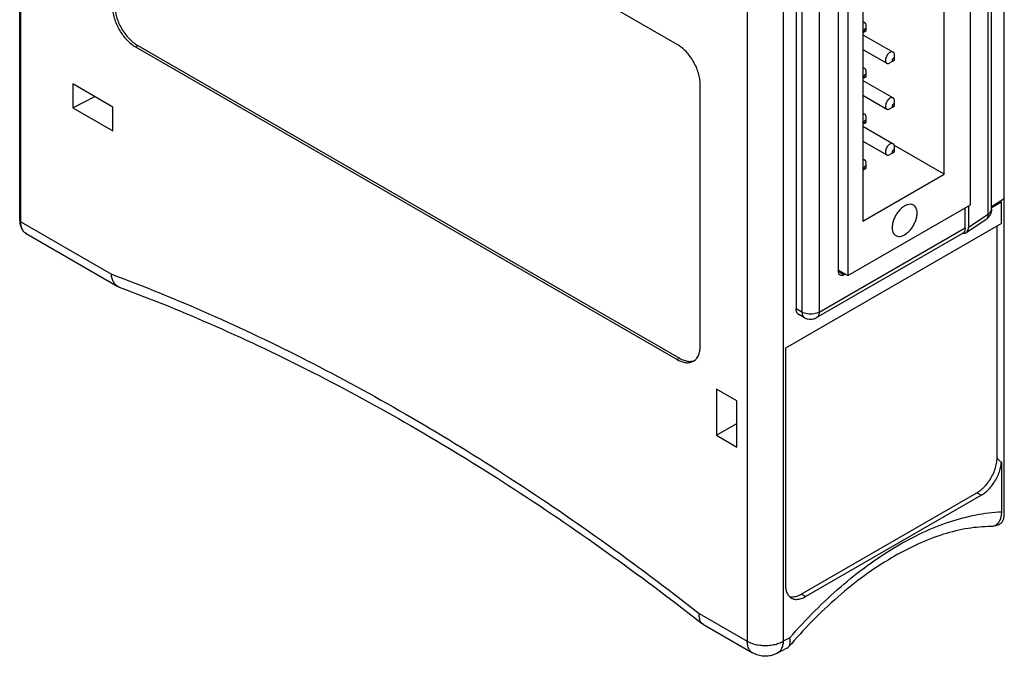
# Model space of a CAD drawing. Header units: inches. Extents: x 0 to 22, y 0 to 17.
# Tile 14 of 20: x 16.8 to 19.2, y 7.5 to 9.1. Entities that reach past the tile are written whole.
import ezdxf

# ---------------------------------------------------------------- set-up
doc = ezdxf.new("R2010")
doc.units = ezdxf.units.IN
doc.header["$LTSCALE"] = 1.21
doc.header["$MEASUREMENT"] = 0
doc.layers.get('0').update_dxf_attribs({"linetype": 'CONTINUOUS'})

msp = doc.modelspace()

# ---------------------------------------------------------------- linework, layer by layer
at = {"color": 7, "linetype": 'CONTINUOUS'}
for p, q in [((16.7938, 8.6035), (16.7938, 12.5805)), ((16.7967, 8.5995), (16.7967, 12.5764)), ((19.2115, 7.8794), (19.2115, 11.9408)), ((18.5804, 11.5465), (18.5804, 7.5696)), ((18.6688, 11.5465), (18.6688, 7.5696)), ((19.18, 8.6303), (19.18, 11.0071)), ((19.1719, 8.6185), (19.1719, 10.9953)), ((19.1282, 8.641), (19.1282, 10.8912)), ((18.7002, 10.7666), (18.7002, 8.3859)), ((18.7147, 10.7582), (18.7147, 8.3778)), ((18.7569, 10.7583), (18.7569, 8.3779)), ((19.0638, 8.7163), (19.0638, 10.7414)), ((18.8045, 8.4777), (18.8045, 10.7135)), ((18.8276, 10.7176), (18.8276, 8.4674)), ((18.8645, 10.6264), (18.8645, 8.6013)), ((18.4082, 9.0353), (17.0781, 9.8033)), ((18.8645, 9.0913), (18.8691, 9.0887)), ((18.8723, 9.0686), (18.8645, 9.0641)), ((18.8723, 9.0686), (18.8723, 9.0815)), ((18.8645, 9.0592), (18.9387, 9.0164)), ((17.0781, 9.0293), (17.0838, 9.0325)), ((17.0781, 9.0293), (18.4082, 8.2613)), ((17.0838, 9.0325), (18.4139, 8.2646)), ((18.8645, 9.0228), (18.9229, 8.9891)), ((18.9419, 8.9963), (18.9308, 8.9899)), ((18.9419, 8.9963), (18.9419, 9.0092)), ((18.8645, 8.9788), (18.8691, 8.9762)), ((18.8723, 8.9561), (18.8645, 8.9516)), ((18.8645, 8.9467), (18.9387, 8.9039)), ((18.8723, 8.9561), (18.8723, 8.969)), ((17.0227, 8.8813), (16.9243, 8.9381)), ((16.9243, 8.9381), (16.9243, 8.8799)), ((18.4648, 8.294), (18.4648, 8.9373)), ((16.9243, 8.8799), (16.9782, 8.907)), ((18.8645, 8.9103), (18.9229, 8.8766)), ((16.9243, 8.8799), (17.0227, 8.8231)), ((17.0227, 8.8231), (17.0227, 8.8813)), ((18.9419, 8.8838), (18.9308, 8.8774)), ((18.9419, 8.8838), (18.9419, 8.8967)), ((18.8645, 8.8663), (18.8691, 8.8637)), ((18.8723, 8.8436), (18.8723, 8.8565)), ((18.8723, 8.8436), (18.8645, 8.8391)), ((18.8645, 8.8342), (18.9387, 8.7914)), ((18.8645, 8.7978), (18.9229, 8.7641)), ((19.0638, 8.7163), (18.9415, 8.7869)), ((18.9419, 8.7713), (18.9419, 8.7842)), ((18.8645, 8.7538), (18.8691, 8.7512)), ((18.9419, 8.7713), (18.9308, 8.7649)), ((18.8723, 8.7311), (18.8645, 8.7266)), ((18.8723, 8.7311), (18.8723, 8.744)), ((18.8645, 8.6013), (19.0638, 8.7163)), ((19.2115, 8.6559), (19.18, 8.6368)), ((18.8276, 8.4674), (19.1282, 8.641)), ((19.1156, 8.5851), (19.1156, 8.6338)), ((19.1234, 8.6383), (19.1234, 8.5865)), ((19.2043, 8.6477), (19.18, 8.6336)), ((19.2043, 8.6477), (19.2011, 8.6496)), ((19.2043, 8.5953), (19.2043, 8.6477)), ((19.1234, 8.5865), (19.1719, 8.6185)), ((16.7967, 8.5995), (17.019, 8.4711)), ((19.2043, 8.5953), (18.674, 8.2891)), ((18.7569, 8.3779), (19.1156, 8.5851)), ((19.1178, 8.5731), (19.1665, 8.6053)), ((19.1938, 8.0201), (19.1938, 8.5892)), ((16.8097, 8.5709), (17.0346, 8.4409)), ((18.7507, 8.3642), (19.1095, 8.5714)), ((18.8045, 8.4808), (18.8276, 8.4674)), ((18.8047, 8.478), (18.8186, 8.4695)), ((18.8213, 8.4711), (18.8186, 8.4695)), ((18.7147, 8.3778), (18.7002, 8.3859)), ((18.7211, 8.364), (18.7066, 8.3721)), ((18.674, 8.2891), (18.674, 7.7077)), ((18.4082, 8.2613), (18.4139, 8.2646)), ((18.5551, 8.1598), (18.5047, 8.1889)), ((18.5047, 8.1889), (18.5047, 8.0753)), ((18.5551, 8.0462), (18.5551, 8.1598)), ((18.5047, 8.0753), (18.5551, 8.1044)), ((18.5047, 8.0753), (18.5551, 8.0462)), ((19.2043, 8.0089), (19.2043, 7.8876)), ((18.713, 7.6853), (19.1443, 7.9343)), ((19.1549, 7.9281), (19.1443, 7.9343)), ((18.7236, 7.6791), (19.1549, 7.9281)), ((18.7236, 7.6791), (18.713, 7.6853)), ((18.4625, 7.6377), (18.5804, 7.5696)), ((18.4726, 7.6107), (18.4706, 7.612)), ((18.4726, 7.6107), (18.5933, 7.541)), ((18.6848, 7.5779), (18.6688, 7.5696)), ((18.6778, 7.5523), (18.6533, 7.5396))]:
    msp.add_line(p, q, dxfattribs=at)
for points, knots in [([(17.0216, 9.1273), (17.0216, 9.1228), (17.0224, 9.1135), (17.0257, 9.0994), (17.0309, 9.0852), (17.0379, 9.0714), (17.0464, 9.0584), (17.0561, 9.0467), (17.0666, 9.0369), (17.0743, 9.0315), (17.0781, 9.0293)], [0, 0, 0, 0, 0.114194, 0.237321, 0.366922, 0.499994, 0.633066, 0.76267, 0.885801, 1, 1, 1, 1]), ([(17.0272, 9.1305), (17.0272, 9.126), (17.028, 9.1167), (17.0313, 9.1027), (17.0365, 9.0885), (17.0435, 9.0746), (17.0521, 9.0616), (17.0618, 9.05), (17.0723, 9.0401), (17.0799, 9.0348), (17.0838, 9.0325)], [0, 0, 0, 0, 0.114198, 0.237242, 0.367041, 0.499994, 0.632948, 0.762749, 0.885797, 1, 1, 1, 1]), ([(18.8691, 9.0887), (18.8686, 9.0889), (18.8672, 9.0895), (18.8656, 9.0895), (18.8645, 9.0892), (18.8645, 9.0892)], [0, 0, 0, 0, 0.3047, 0.970298, 1, 1, 1, 1]), ([(18.8695, 9.0734), (18.8692, 9.0732), (18.8685, 9.0727), (18.8677, 9.0717), (18.8671, 9.0705), (18.8668, 9.0693), (18.8667, 9.0682), (18.867, 9.0672), (18.8677, 9.0666), (18.8687, 9.0666), (18.8692, 9.0668), (18.8695, 9.067)], [0, 0, 0, 0, 0.122507, 0.257601, 0.395469, 0.525216, 0.638175, 0.731299, 0.811872, 0.897127, 1, 1, 1, 1]), ([(18.8723, 9.0815), (18.8723, 9.0827), (18.872, 9.085), (18.8707, 9.0875), (18.8695, 9.0884), (18.8691, 9.0887)], [0, 0, 0, 0, 0.449525, 0.826949, 1, 1, 1, 1]), ([(18.8695, 9.067), (18.8699, 9.0672), (18.8706, 9.0678), (18.8714, 9.0688), (18.872, 9.07), (18.8722, 9.0708), (18.8723, 9.0713)], [0, 0, 0, 0, 0.233251, 0.490467, 0.752966, 1, 1, 1, 1]), ([(18.8723, 9.0713), (18.8723, 9.0716), (18.8723, 9.0723), (18.872, 9.0732), (18.8713, 9.0738), (18.8707, 9.0738), (18.8704, 9.0738), (18.8704, 9.0738)], [0, 0, 0, 0, 0.296093, 0.540192, 0.751393, 0.974867, 1, 1, 1, 1]), ([(18.4648, 8.9373), (18.4648, 8.9418), (18.464, 8.9511), (18.4607, 8.9652), (18.4555, 8.9794), (18.4485, 8.9932), (18.44, 9.0062), (18.4303, 9.0179), (18.4197, 9.0277), (18.4121, 9.0331), (18.4082, 9.0353)], [0, 0, 0, 0, 0.114194, 0.237321, 0.366922, 0.499994, 0.633066, 0.76267, 0.885801, 1, 1, 1, 1]), ([(18.9308, 9.0156), (18.9295, 9.0149), (18.9271, 9.013), (18.9241, 9.0094), (18.9217, 9.0052), (18.9201, 9.0008), (18.9195, 8.9965), (18.9199, 8.9928), (18.9213, 8.9903), (18.9225, 8.9893), (18.9229, 8.9891)], [0, 0, 0, 0, 0.138032, 0.290219, 0.447458, 0.599584, 0.737497, 0.855522, 0.954582, 1, 1, 1, 1]), ([(18.9386, 9.0164), (18.9382, 9.0166), (18.9368, 9.0172), (18.934, 9.0171), (18.9318, 9.0162), (18.9308, 9.0156)], [0, 0, 0, 0, 0.172783, 0.550218, 1, 1, 1, 1]), ([(18.9391, 9.0011), (18.9388, 9.0009), (18.9381, 9.0004), (18.9373, 8.9994), (18.9367, 8.9982), (18.9363, 8.9969), (18.9363, 8.9958), (18.9366, 8.9949), (18.9373, 8.9943), (18.9383, 8.9943), (18.9388, 8.9945), (18.9391, 8.9947)], [0, 0, 0, 0, 0.122507, 0.257601, 0.395469, 0.525216, 0.638175, 0.731299, 0.811872, 0.897127, 1, 1, 1, 1]), ([(18.9419, 9.0092), (18.9419, 9.0104), (18.9416, 9.0127), (18.9403, 9.0152), (18.9391, 9.0161), (18.9386, 9.0164)], [0, 0, 0, 0, 0.449525, 0.826949, 1, 1, 1, 1]), ([(18.9391, 8.9947), (18.9395, 8.9949), (18.9401, 8.9954), (18.941, 8.9965), (18.9416, 8.9977), (18.9418, 8.9985), (18.9419, 8.9989)], [0, 0, 0, 0, 0.233251, 0.490467, 0.752966, 1, 1, 1, 1]), ([(18.9419, 8.9989), (18.9419, 8.9993), (18.9419, 9), (18.9416, 9.0009), (18.9409, 9.0015), (18.9403, 9.0015), (18.94, 9.0015), (18.94, 9.0015)], [0, 0, 0, 0, 0.296093, 0.540192, 0.751393, 0.974867, 1, 1, 1, 1]), ([(18.8691, 8.9762), (18.8686, 8.9764), (18.8672, 8.977), (18.8656, 8.977), (18.8645, 8.9767), (18.8645, 8.9767)], [0, 0, 0, 0, 0.3047, 0.970298, 1, 1, 1, 1]), ([(18.8723, 8.969), (18.8723, 8.9702), (18.872, 8.9725), (18.8707, 8.975), (18.8695, 8.9759), (18.8691, 8.9762)], [0, 0, 0, 0, 0.449525, 0.826949, 1, 1, 1, 1]), ([(18.9229, 8.9891), (18.9233, 8.9889), (18.9247, 8.9883), (18.9276, 8.9883), (18.9297, 8.9893), (18.9308, 8.9899)], [0, 0, 0, 0, 0.172754, 0.550113, 1, 1, 1, 1]), ([(18.8695, 8.9609), (18.8692, 8.9607), (18.8685, 8.9602), (18.8677, 8.9592), (18.8671, 8.958), (18.8668, 8.9568), (18.8667, 8.9556), (18.867, 8.9547), (18.8677, 8.9541), (18.8687, 8.9541), (18.8692, 8.9543), (18.8695, 8.9545)], [0, 0, 0, 0, 0.122507, 0.257601, 0.395469, 0.525216, 0.638175, 0.731299, 0.811872, 0.897127, 1, 1, 1, 1]), ([(18.8695, 8.9545), (18.8699, 8.9547), (18.8706, 8.9553), (18.8714, 8.9563), (18.872, 8.9575), (18.8722, 8.9583), (18.8723, 8.9587)], [0, 0, 0, 0, 0.233251, 0.490467, 0.752966, 1, 1, 1, 1]), ([(18.8723, 8.9587), (18.8723, 8.9591), (18.8723, 8.9598), (18.872, 8.9607), (18.8713, 8.9613), (18.8707, 8.9613), (18.8704, 8.9613), (18.8704, 8.9613)], [0, 0, 0, 0, 0.296093, 0.540192, 0.751393, 0.974867, 1, 1, 1, 1]), ([(18.9308, 8.9031), (18.9295, 8.9024), (18.9271, 8.9005), (18.9241, 8.8969), (18.9217, 8.8927), (18.9201, 8.8883), (18.9195, 8.884), (18.9199, 8.8803), (18.9213, 8.8778), (18.9225, 8.8768), (18.9229, 8.8766)], [0, 0, 0, 0, 0.138032, 0.290219, 0.447458, 0.599584, 0.737497, 0.855522, 0.954582, 1, 1, 1, 1]), ([(18.9386, 8.9039), (18.9382, 8.9041), (18.9368, 8.9047), (18.934, 8.9046), (18.9318, 8.9037), (18.9308, 8.9031)], [0, 0, 0, 0, 0.172783, 0.550218, 1, 1, 1, 1]), ([(18.9419, 8.8967), (18.9419, 8.8979), (18.9416, 8.9002), (18.9403, 8.9027), (18.9391, 8.9036), (18.9386, 8.9039)], [0, 0, 0, 0, 0.449525, 0.826949, 1, 1, 1, 1]), ([(18.9229, 8.8766), (18.9233, 8.8764), (18.9247, 8.8758), (18.9276, 8.8758), (18.9297, 8.8767), (18.9308, 8.8774)], [0, 0, 0, 0, 0.172754, 0.550113, 1, 1, 1, 1]), ([(18.9391, 8.8886), (18.9388, 8.8884), (18.9381, 8.8879), (18.9373, 8.8868), (18.9367, 8.8857), (18.9363, 8.8844), (18.9363, 8.8833), (18.9366, 8.8824), (18.9373, 8.8818), (18.9383, 8.8818), (18.9388, 8.882), (18.9391, 8.8822)], [0, 0, 0, 0, 0.122507, 0.257601, 0.395469, 0.525216, 0.638175, 0.731299, 0.811872, 0.897127, 1, 1, 1, 1]), ([(18.9391, 8.8822), (18.9395, 8.8824), (18.9401, 8.8829), (18.941, 8.884), (18.9416, 8.8851), (18.9418, 8.886), (18.9419, 8.8864)], [0, 0, 0, 0, 0.233251, 0.490467, 0.752966, 1, 1, 1, 1]), ([(18.9419, 8.8864), (18.9419, 8.8868), (18.9419, 8.8875), (18.9416, 8.8884), (18.9409, 8.889), (18.9403, 8.889), (18.94, 8.889), (18.94, 8.889)], [0, 0, 0, 0, 0.296093, 0.540192, 0.751393, 0.974867, 1, 1, 1, 1]), ([(18.8691, 8.8637), (18.8686, 8.8639), (18.8672, 8.8645), (18.8656, 8.8645), (18.8645, 8.8642), (18.8645, 8.8642)], [0, 0, 0, 0, 0.3047, 0.970298, 1, 1, 1, 1]), ([(18.8723, 8.8565), (18.8723, 8.8577), (18.872, 8.86), (18.8707, 8.8625), (18.8695, 8.8634), (18.8691, 8.8637)], [0, 0, 0, 0, 0.449525, 0.826949, 1, 1, 1, 1]), ([(18.8723, 8.8462), (18.8723, 8.8466), (18.8723, 8.8473), (18.872, 8.8482), (18.8713, 8.8488), (18.8707, 8.8488), (18.8704, 8.8488), (18.8704, 8.8488)], [0, 0, 0, 0, 0.296093, 0.540192, 0.751393, 0.974867, 1, 1, 1, 1]), ([(18.8695, 8.8484), (18.8692, 8.8482), (18.8685, 8.8477), (18.8677, 8.8467), (18.8671, 8.8455), (18.8668, 8.8443), (18.8667, 8.8431), (18.867, 8.8422), (18.8677, 8.8416), (18.8687, 8.8416), (18.8692, 8.8418), (18.8695, 8.842)], [0, 0, 0, 0, 0.122507, 0.257601, 0.395469, 0.525216, 0.638175, 0.731299, 0.811872, 0.897127, 1, 1, 1, 1]), ([(18.8695, 8.842), (18.8699, 8.8422), (18.8706, 8.8427), (18.8714, 8.8438), (18.872, 8.845), (18.8722, 8.8458), (18.8723, 8.8462)], [0, 0, 0, 0, 0.233251, 0.490467, 0.752966, 1, 1, 1, 1]), ([(18.9308, 8.7906), (18.9295, 8.7899), (18.9271, 8.788), (18.9241, 8.7844), (18.9217, 8.7802), (18.9201, 8.7758), (18.9195, 8.7715), (18.9199, 8.7678), (18.9213, 8.7653), (18.9225, 8.7643), (18.9229, 8.7641)], [0, 0, 0, 0, 0.138032, 0.290219, 0.447458, 0.599584, 0.737497, 0.855522, 0.954582, 1, 1, 1, 1]), ([(18.9386, 8.7913), (18.9382, 8.7916), (18.9368, 8.7922), (18.934, 8.7921), (18.9318, 8.7912), (18.9308, 8.7906)], [0, 0, 0, 0, 0.172783, 0.550218, 1, 1, 1, 1]), ([(18.9419, 8.7842), (18.9419, 8.7854), (18.9416, 8.7877), (18.9403, 8.7902), (18.9391, 8.7911), (18.9386, 8.7913)], [0, 0, 0, 0, 0.449525, 0.826949, 1, 1, 1, 1]), ([(18.9419, 8.7739), (18.9419, 8.7743), (18.9419, 8.775), (18.9416, 8.7759), (18.9409, 8.7765), (18.9403, 8.7765), (18.94, 8.7765), (18.94, 8.7765)], [0, 0, 0, 0, 0.296093, 0.540192, 0.751393, 0.974867, 1, 1, 1, 1]), ([(18.9229, 8.7641), (18.9233, 8.7638), (18.9247, 8.7633), (18.9276, 8.7633), (18.9297, 8.7642), (18.9308, 8.7649)], [0, 0, 0, 0, 0.172754, 0.550113, 1, 1, 1, 1]), ([(18.9391, 8.7761), (18.9388, 8.7759), (18.9381, 8.7754), (18.9373, 8.7743), (18.9367, 8.7732), (18.9363, 8.7719), (18.9363, 8.7708), (18.9366, 8.7699), (18.9373, 8.7693), (18.9383, 8.7693), (18.9388, 8.7695), (18.9391, 8.7697)], [0, 0, 0, 0, 0.122507, 0.257601, 0.395469, 0.525216, 0.638175, 0.731299, 0.811872, 0.897127, 1, 1, 1, 1]), ([(18.9391, 8.7697), (18.9395, 8.7699), (18.9401, 8.7704), (18.941, 8.7715), (18.9416, 8.7726), (18.9418, 8.7735), (18.9419, 8.7739)], [0, 0, 0, 0, 0.233251, 0.490467, 0.752966, 1, 1, 1, 1]), ([(18.8691, 8.7512), (18.8686, 8.7514), (18.8672, 8.752), (18.8656, 8.752), (18.8645, 8.7517), (18.8645, 8.7517)], [0, 0, 0, 0, 0.3047, 0.970298, 1, 1, 1, 1]), ([(18.8695, 8.7359), (18.8692, 8.7357), (18.8685, 8.7352), (18.8677, 8.7342), (18.8671, 8.733), (18.8668, 8.7318), (18.8667, 8.7306), (18.867, 8.7297), (18.8677, 8.7291), (18.8687, 8.7291), (18.8692, 8.7293), (18.8695, 8.7295)], [0, 0, 0, 0, 0.122507, 0.257601, 0.395469, 0.525216, 0.638175, 0.731299, 0.811872, 0.897127, 1, 1, 1, 1]), ([(18.8723, 8.744), (18.8723, 8.7452), (18.872, 8.7475), (18.8707, 8.75), (18.8695, 8.7509), (18.8691, 8.7512)], [0, 0, 0, 0, 0.449525, 0.826949, 1, 1, 1, 1]), ([(18.8695, 8.7295), (18.8699, 8.7297), (18.8706, 8.7302), (18.8714, 8.7313), (18.872, 8.7325), (18.8722, 8.7333), (18.8723, 8.7337)], [0, 0, 0, 0, 0.233251, 0.490467, 0.752966, 1, 1, 1, 1]), ([(18.8723, 8.7337), (18.8723, 8.7341), (18.8723, 8.7348), (18.872, 8.7357), (18.8713, 8.7363), (18.8707, 8.7363), (18.8704, 8.7363), (18.8704, 8.7363)], [0, 0, 0, 0, 0.296093, 0.540192, 0.751393, 0.974867, 1, 1, 1, 1]), ([(18.9668, 8.6385), (18.9641, 8.637), (18.959, 8.6332), (18.9522, 8.6262), (18.9462, 8.6179), (18.9414, 8.6088), (18.9379, 8.5994), (18.9361, 8.5902), (18.936, 8.5816), (18.9377, 8.5742), (18.9409, 8.5687), (18.9438, 8.5664), (18.9451, 8.5656)], [0, 0, 0, 0, 0.104581, 0.218585, 0.338238, 0.459055, 0.576412, 0.686103, 0.784943, 0.871508, 0.94728, 1, 1, 1, 1]), ([(18.9884, 8.6406), (18.988, 8.6409), (18.9857, 8.642), (18.9807, 8.643), (18.9736, 8.6419), (18.9691, 8.6398), (18.9668, 8.6385)], [0, 0, 0, 0, 0.066059, 0.340163, 0.647336, 1, 1, 1, 1]), ([(18.9668, 8.5677), (18.9694, 8.5692), (18.9745, 8.573), (18.9813, 8.58), (18.9873, 8.5883), (18.9921, 8.5974), (18.9956, 8.6068), (18.9974, 8.616), (18.9975, 8.6246), (18.9958, 8.632), (18.9926, 8.6375), (18.9897, 8.6398), (18.9884, 8.6406)], [0, 0, 0, 0, 0.104581, 0.218585, 0.338238, 0.459055, 0.576412, 0.686103, 0.784943, 0.871508, 0.94728, 1, 1, 1, 1]), ([(19.1719, 8.6185), (19.172, 8.6166), (19.1717, 8.6129), (19.1698, 8.6082), (19.1676, 8.606), (19.1665, 8.6053)], [0, 0, 0, 0, 0.394893, 0.735367, 1, 1, 1, 1]), ([(19.1761, 8.6155), (19.1749, 8.6134), (19.172, 8.6096), (19.1684, 8.6065), (19.1665, 8.6053)], [0, 0, 0, 0, 0.519576, 1, 1, 1, 1]), ([(19.1719, 8.6185), (19.1736, 8.6195), (19.1764, 8.6217), (19.1793, 8.6259), (19.18, 8.6289), (19.18, 8.6303)], [0, 0, 0, 0, 0.387314, 0.721677, 1, 1, 1, 1]), ([(19.1767, 8.6166), (19.1765, 8.6164), (19.1763, 8.616), (19.1761, 8.6156), (19.1761, 8.6155)], [0, 0, 0, 0, 0.69179, 1, 1, 1, 1]), ([(19.18, 8.6303), (19.18, 8.6278), (19.1794, 8.6231), (19.1777, 8.6186), (19.1767, 8.6166)], [0, 0, 0, 0, 0.525758, 1, 1, 1, 1]), ([(16.7938, 8.6035), (16.7938, 8.6032), (16.7939, 8.6023), (16.7949, 8.6007), (16.796, 8.5999), (16.7967, 8.5995)], [0, 0, 0, 0, 0.172913, 0.550314, 1, 1, 1, 1]), ([(16.794, 8.5992), (16.7941, 8.597), (16.7949, 8.5915), (16.7976, 8.5834), (16.8028, 8.5758), (16.8073, 8.5722), (16.8097, 8.5709)], [0, 0, 0, 0, 0.198062, 0.492322, 0.75488, 1, 1, 1, 1]), ([(16.8097, 8.5709), (16.8082, 8.5717), (16.8047, 8.5743), (16.8003, 8.5805), (16.7973, 8.5894), (16.7967, 8.596), (16.7967, 8.5995)], [0, 0, 0, 0, 0.148197, 0.400026, 0.681513, 1, 1, 1, 1]), ([(19.1156, 8.5851), (19.1156, 8.5831), (19.1153, 8.5796), (19.114, 8.5763), (19.1132, 8.5751)], [0, 0, 0, 0, 0.571332, 1, 1, 1, 1]), ([(19.1177, 8.5731), (19.1189, 8.5738), (19.1211, 8.576), (19.1231, 8.5808), (19.1234, 8.5845), (19.1234, 8.5865)], [0, 0, 0, 0, 0.264868, 0.604634, 1, 1, 1, 1]), ([(18.9451, 8.5656), (18.9455, 8.5653), (18.9478, 8.5642), (18.9528, 8.5632), (18.9599, 8.5643), (18.9644, 8.5664), (18.9668, 8.5677)], [0, 0, 0, 0, 0.066059, 0.340163, 0.647336, 1, 1, 1, 1]), ([(19.1129, 8.5745), (19.112, 8.5733), (19.1109, 8.5722), (19.1096, 8.5714), (19.1095, 8.5714)], [0, 0, 0, 0, 0.984093, 1, 1, 1, 1]), ([(19.1128, 8.5714), (19.1144, 8.5715), (19.1161, 8.572), (19.1176, 8.5729), (19.1177, 8.5731)], [0, 0, 0, 0, 0.885005, 1, 1, 1, 1]), ([(17.0347, 8.4409), (17.0331, 8.4418), (17.0292, 8.4447), (17.0241, 8.4511), (17.0203, 8.4605), (17.0192, 8.4675), (17.019, 8.4711)], [0, 0, 0, 0, 0.149766, 0.405645, 0.687376, 1, 1, 1, 1]), ([(17.019, 8.4711), (17.0996, 8.4411), (17.2617, 8.375), (17.5026, 8.2602), (17.7442, 8.1286), (17.9859, 7.9806), (18.2266, 7.8169), (18.3841, 7.699), (18.4625, 7.6377)], [0, 0, 0, 0, 0.154298, 0.313731, 0.478161, 0.647482, 0.821533, 1, 1, 1, 1]), ([(18.8085, 8.4686), (18.8076, 8.4691), (18.8061, 8.4706), (18.8047, 8.4739), (18.8045, 8.4763), (18.8045, 8.4777)], [0, 0, 0, 0, 0.282641, 0.61429, 1, 1, 1, 1]), ([(18.8186, 8.4695), (18.8175, 8.4688), (18.8152, 8.4678), (18.8117, 8.4674), (18.8095, 8.468), (18.8085, 8.4686), (18.8085, 8.4686)], [0, 0, 0, 0, 0.374789, 0.697028, 0.985804, 1, 1, 1, 1]), ([(17.0384, 8.4392), (17.0381, 8.4393), (17.0368, 8.4398), (17.0356, 8.4404), (17.0347, 8.4409)], [0, 0, 0, 0, 0.210157, 1, 1, 1, 1]), ([(17.0384, 8.4392), (17.1181, 8.4096), (17.2786, 8.3442), (17.5174, 8.2305), (17.7574, 8.0998), (17.9976, 7.9527), (18.2367, 7.79), (18.393, 7.6728), (18.4706, 7.612)], [0, 0, 0, 0, 0.153614, 0.313009, 0.477594, 0.64725, 0.821802, 1, 1, 1, 1]), ([(18.7066, 8.3721), (18.7065, 8.3721), (18.7052, 8.3729), (18.7027, 8.3753), (18.7006, 8.3802), (18.7002, 8.3839), (18.7002, 8.3859)], [0, 0, 0, 0, 0.009334, 0.299567, 0.623394, 1, 1, 1, 1]), ([(18.7569, 8.3779), (18.755, 8.3768), (18.7506, 8.3749), (18.7434, 8.3732), (18.7357, 8.3727), (18.7281, 8.3732), (18.721, 8.3749), (18.7166, 8.3767), (18.7147, 8.3778)], [0, 0, 0, 0, 0.154907, 0.324257, 0.502017, 0.680233, 0.848031, 1, 1, 1, 1]), ([(18.7147, 8.3778), (18.7147, 8.3758), (18.7151, 8.3721), (18.7172, 8.3672), (18.7197, 8.3648), (18.7211, 8.364), (18.7211, 8.364)], [0, 0, 0, 0, 0.376617, 0.701129, 0.990609, 1, 1, 1, 1]), ([(18.7569, 8.3779), (18.7569, 8.376), (18.7566, 8.3722), (18.7545, 8.3673), (18.7521, 8.365), (18.7507, 8.3642)], [0, 0, 0, 0, 0.379618, 0.70638, 1, 1, 1, 1]), ([(18.7211, 8.364), (18.7233, 8.3627), (18.7282, 8.3608), (18.7359, 8.3598), (18.7437, 8.3609), (18.7485, 8.3629), (18.7507, 8.3642)], [0, 0, 0, 0, 0.246529, 0.498378, 0.753052, 1, 1, 1, 1]), ([(18.4552, 8.2632), (18.4574, 8.2657), (18.461, 8.2716), (18.4642, 8.2822), (18.4648, 8.2899), (18.4648, 8.294)], [0, 0, 0, 0, 0.298023, 0.629355, 1, 1, 1, 1]), ([(18.4082, 8.2613), (18.4117, 8.2593), (18.4187, 8.256), (18.4294, 8.2534), (18.4395, 8.2536), (18.4456, 8.2558), (18.4482, 8.2573)], [0, 0, 0, 0, 0.289886, 0.549026, 0.782113, 1, 1, 1, 1]), ([(18.4139, 8.2646), (18.4174, 8.2625), (18.4244, 8.2592), (18.4351, 8.2566), (18.443, 8.2568), (18.4471, 8.2578), (18.4479, 8.2581)], [0, 0, 0, 0, 0.342563, 0.648595, 0.924443, 1, 1, 1, 1]), ([(19.1549, 7.9281), (19.1586, 7.9302), (19.1658, 7.9354), (19.1757, 7.9449), (19.1847, 7.9562), (19.1924, 7.9688), (19.1984, 7.9821), (19.2026, 7.9955), (19.204, 8.0046), (19.2043, 8.0089)], [0, 0, 0, 0, 0.130062, 0.270971, 0.419256, 0.570703, 0.720807, 0.865182, 1, 1, 1, 1]), ([(19.1603, 7.9466), (19.1622, 7.9484), (19.1676, 7.9541), (19.1755, 7.9645), (19.1833, 7.978), (19.1892, 7.9921), (19.1929, 8.0062), (19.1938, 8.0156), (19.1938, 8.0201)], [0, 0, 0, 0, 0.09698, 0.283443, 0.473066, 0.659526, 0.836829, 1, 1, 1, 1]), ([(19.1938, 8.0201), (19.1943, 8.0189), (19.1955, 8.0168), (19.1983, 8.0142), (19.2012, 8.0116), (19.2032, 8.0098), (19.2043, 8.0089)], [0, 0, 0, 0, 0.236302, 0.475359, 0.72944, 1, 1, 1, 1]), ([(19.1443, 7.9343), (19.1482, 7.9366), (19.1537, 7.9405), (19.1587, 7.945), (19.1603, 7.9466)], [0, 0, 0, 0, 0.670119, 1, 1, 1, 1]), ([(18.6848, 7.5779), (18.7045, 7.6006), (18.7449, 7.6442), (18.8089, 7.7039), (18.8748, 7.7564), (18.9417, 7.8008), (19.0088, 7.8368), (19.0753, 7.8637), (19.1403, 7.8812), (19.1834, 7.8867), (19.2043, 7.8876)], [0, 0, 0, 0, 0.145624, 0.287151, 0.423072, 0.55261, 0.67521, 0.790591, 0.89882, 1, 1, 1, 1]), ([(19.2043, 7.8876), (19.2043, 7.8835), (19.2037, 7.8757), (19.2003, 7.8652), (19.1948, 7.8572), (19.1874, 7.8522), (19.1815, 7.8511), (19.1785, 7.8511), (19.1783, 7.8511)], [0, 0, 0, 0, 0.248607, 0.465464, 0.652859, 0.821282, 0.986173, 1, 1, 1, 1]), ([(19.1889, 7.8539), (19.1889, 7.8539), (19.1918, 7.8541), (19.1972, 7.8552), (19.204, 7.8592), (19.2085, 7.8649), (19.211, 7.8719), (19.2115, 7.8769), (19.2115, 7.8794)], [0, 0, 0, 0, 0.003532, 0.230862, 0.42658, 0.609413, 0.796239, 1, 1, 1, 1]), ([(19.1783, 7.8511), (19.1597, 7.8511), (19.1202, 7.8476), (19.06, 7.8329), (18.9968, 7.8083), (18.9321, 7.7742), (18.8666, 7.7308), (18.8013, 7.6786), (18.7391, 7.6196), (18.7001, 7.5769), (18.6817, 7.5554)], [0, 0, 0, 0, 0.094203, 0.198745, 0.312278, 0.43529, 0.567621, 0.708513, 0.856894, 1, 1, 1, 1]), ([(18.674, 7.7077), (18.674, 7.7037), (18.6747, 7.696), (18.6782, 7.6858), (18.6833, 7.6792), (18.6871, 7.6764), (18.6883, 7.6757)], [0, 0, 0, 0, 0.331024, 0.622365, 0.882706, 1, 1, 1, 1]), ([(18.6883, 7.6757), (18.6897, 7.6749), (18.6941, 7.6729), (18.7025, 7.6718), (18.7132, 7.6738), (18.7201, 7.677), (18.7236, 7.6791)], [0, 0, 0, 0, 0.129266, 0.386074, 0.673464, 1, 1, 1, 1]), ([(18.6888, 7.6786), (18.6897, 7.6785), (18.6941, 7.6784), (18.7026, 7.6801), (18.7095, 7.6833), (18.713, 7.6853)], [0, 0, 0, 0, 0.107459, 0.525274, 1, 1, 1, 1]), ([(18.4706, 7.612), (18.4701, 7.6124), (18.4677, 7.6145), (18.4643, 7.6197), (18.4622, 7.6282), (18.4622, 7.6344), (18.4625, 7.6377)], [0, 0, 0, 0, 0.070581, 0.339055, 0.645113, 1, 1, 1, 1]), ([(18.5804, 7.5696), (18.5839, 7.5676), (18.5916, 7.5641), (18.6042, 7.5607), (18.6178, 7.5589), (18.6317, 7.559), (18.6452, 7.5607), (18.6577, 7.5642), (18.6653, 7.5676), (18.6688, 7.5696)], [0, 0, 0, 0, 0.131632, 0.274769, 0.425124, 0.577854, 0.72833, 0.870293, 1, 1, 1, 1]), ([(18.5933, 7.541), (18.5919, 7.5418), (18.5884, 7.5444), (18.584, 7.5505), (18.581, 7.5595), (18.5804, 7.5661), (18.5804, 7.5696)], [0, 0, 0, 0, 0.145998, 0.398309, 0.680647, 1, 1, 1, 1]), ([(18.6688, 7.5696), (18.6686, 7.5659), (18.6677, 7.5589), (18.664, 7.5495), (18.6588, 7.5431), (18.6549, 7.5404), (18.6533, 7.5396)], [0, 0, 0, 0, 0.315322, 0.596326, 0.84973, 1, 1, 1, 1]), ([(18.6817, 7.5554), (18.683, 7.5568), (18.6851, 7.5609), (18.6861, 7.5688), (18.6854, 7.5747), (18.6848, 7.5779)], [0, 0, 0, 0, 0.239895, 0.582041, 1, 1, 1, 1]), ([(18.6779, 7.5523), (18.679, 7.5529), (18.6804, 7.5539), (18.6815, 7.5551), (18.6817, 7.5554)], [0, 0, 0, 0, 0.787794, 1, 1, 1, 1]), ([(18.6533, 7.5396), (18.6494, 7.5376), (18.6409, 7.5343), (18.6275, 7.5322), (18.6137, 7.533), (18.6022, 7.5364), (18.5957, 7.5396), (18.5933, 7.541)], [0, 0, 0, 0, 0.212594, 0.430013, 0.649792, 0.869946, 1, 1, 1, 1])]:
    msp.add_open_spline(points, degree=3, knots=knots, dxfattribs=at)
for points in [[(18.8704, 9.0738), (18.8701, 9.0737), (18.8698, 9.0736), (18.8695, 9.0734)], [(18.94, 9.0015), (18.9397, 9.0014), (18.9394, 9.0013), (18.9391, 9.0011)], [(18.8704, 8.9613), (18.8701, 8.9612), (18.8698, 8.9611), (18.8695, 8.9609)], [(18.94, 8.889), (18.9397, 8.8889), (18.9394, 8.8888), (18.9391, 8.8886)], [(18.8704, 8.8488), (18.8701, 8.8487), (18.8698, 8.8486), (18.8695, 8.8484)], [(18.94, 8.7765), (18.9397, 8.7764), (18.9394, 8.7763), (18.9391, 8.7761)], [(18.8704, 8.7363), (18.8701, 8.7362), (18.8698, 8.7361), (18.8695, 8.7359)], [(16.7938, 8.6035), (16.7938, 8.6021), (16.7938, 8.6006), (16.794, 8.5992)], [(19.1098, 8.5715), (19.1108, 8.5713), (19.1118, 8.5713), (19.1128, 8.5714)], [(19.1132, 8.5751), (19.1131, 8.5749), (19.113, 8.5747), (19.1129, 8.5745)], [(18.4479, 8.2581), (18.4489, 8.2584), (18.4499, 8.2587), (18.4509, 8.2591)], [(18.4482, 8.2573), (18.4509, 8.2589), (18.4532, 8.2609), (18.4552, 8.2632)], [(18.6836, 7.6795), (18.6853, 7.679), (18.687, 7.6787), (18.6888, 7.6786)]]:
    msp.add_open_spline(points, degree=3, dxfattribs=at)

doc.saveas('drawing.dxf')
